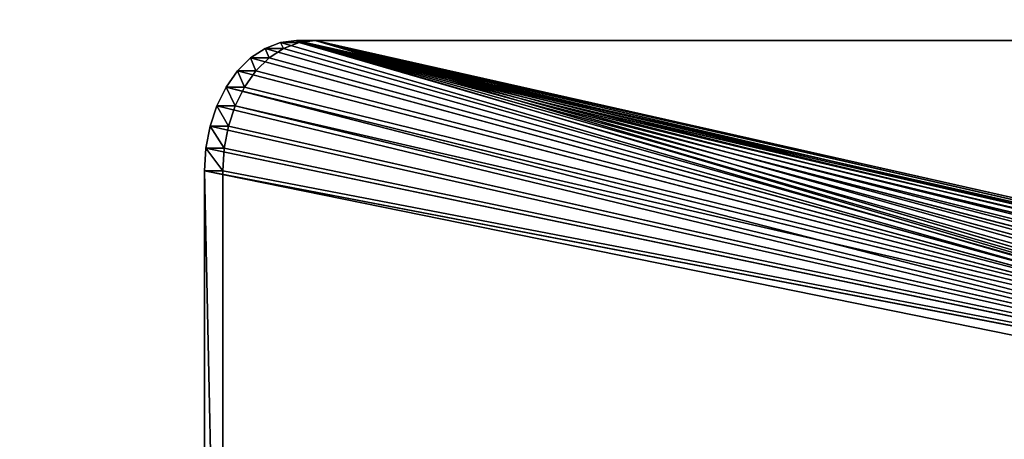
# Model space of a CAD drawing. Extents: x 0 to 30, y 0 to 8.
# Tile 53 of 256: x 3.2 to 7, y 2.5 to 4.1. Entities that reach past the tile are written whole.
import ezdxf

# ---------------------------------------------------------------- set-up
doc = ezdxf.new("R2010")
doc.units = 0
doc.header["$LTSCALE"] = 2.54
doc.layers.get('0').update_dxf_attribs({"color": 13, "linetype": 'CONTINUOUS'})

# ---------------------------------------------------------------- blocks, each defined once
blk = doc.blocks.new('PO____KA___AZIENKOWA_NAROZ')
at = {"color": 0}
for p, q in [((4.2426, 4.0082, 4.4426), (4.1812, 4.0006, 4.3812)), ((4.2426, 4.0082, 4.4426), (4.1812, 4.0006, 4.3812)), ((9.1536, 2.7332, 9.3536), (4.2426, 4.0082, 4.4426)), ((4.2426, 4.0082, 4.4426), (9.1288, 2.6832, 9.3288)), ((9.0994, 2.569, 9.2994), (4.2426, 4.0082, 4.4426)), ((9.0994, 2.569, 9.2994), (4.2426, 4.0082, 4.4426)), ((9.1106, 2.6279, 9.3106), (4.2426, 4.0082, 4.4426)), ((9.1106, 2.6279, 9.3106), (4.2426, 4.0082, 4.4426)), ((4.2426, 4.0082, 4.4426), (9.1288, 2.6832, 9.3288)), ((9.1841, 2.7764, 9.3841), (4.2426, 4.0082, 4.4426)), ((9.1536, 2.7332, 9.3536), (4.2426, 4.0082, 4.4426)), ((9.1841, 2.7764, 9.3841), (4.2426, 4.0082, 4.4426)), ((9.2194, 2.8113, 9.4194), (4.2426, 4.0082, 4.4426)), ((9.2194, 2.8113, 9.4194), (4.2426, 4.0082, 4.4426)), ((9.2585, 2.8371, 9.4585), (4.2426, 4.0082, 4.4426)), ((9.3002, 2.8529, 9.5002), (4.2426, 4.0082, 4.4426)), ((9.2585, 2.8371, 9.4585), (4.2426, 4.0082, 4.4426)), ((9.3002, 2.8529, 9.5002), (4.2426, 4.0082, 4.4426)), ((9.3431, 2.8582, 9.5431), (4.2426, 4.0082, 4.4426)), ((9.3431, 2.8582, 9.5431), (4.2426, 4.0082, 4.4426)), ((12.8787, 4.0082, 13.0787), (4.2426, 4.0082, 4.4426)), ((4.3134, 4.0082, 4.3719), (4.2426, 4.0082, 4.4426)), ((12.8787, 4.0082, 13.0787), (4.2426, 4.0082, 4.4426)), ((4.3134, 4.0082, 4.3719), (4.2426, 4.0082, 4.4426)), ((4.252, 4.0006, 4.3105), (4.2426, 4.0082, 4.4426)), ((4.252, 4.0006, 4.3105), (4.2426, 4.0082, 4.4426)), ((4.252, 4.0006, 4.3105), (4.3134, 4.0082, 4.3719)), ((4.252, 4.0006, 4.3105), (4.3134, 4.0082, 4.3719)), ((9.1995, 2.6832, 9.2581), (4.3134, 4.0082, 4.3719)), ((4.3134, 4.0082, 4.3719), (9.2243, 2.7332, 9.2828)), ((9.1995, 2.6832, 9.2581), (4.3134, 4.0082, 4.3719)), ((9.1813, 2.6279, 9.2399), (4.3134, 4.0082, 4.3719)), ((9.1813, 2.6279, 9.2399), (4.3134, 4.0082, 4.3719)), ((9.1701, 2.569, 9.2287), (4.3134, 4.0082, 4.3719)), ((9.2901, 2.8113, 9.3487), (4.3134, 4.0082, 4.3719)), ((4.3134, 4.0082, 4.3719), (9.3292, 2.8371, 9.3878)), ((9.2901, 2.8113, 9.3487), (4.3134, 4.0082, 4.3719)), ((9.2548, 2.7764, 9.3134), (4.3134, 4.0082, 4.3719)), ((9.2548, 2.7764, 9.3134), (4.3134, 4.0082, 4.3719)), ((4.3134, 4.0082, 4.3719), (9.2243, 2.7332, 9.2828)), ((9.1701, 2.569, 9.2287), (4.3134, 4.0082, 4.3719)), ((9.4139, 2.8582, 9.4724), (4.3134, 4.0082, 4.3719)), ((4.3134, 4.0082, 4.3719), (12.9494, 4.0082, 13.008)), ((9.4139, 2.8582, 9.4724), (4.3134, 4.0082, 4.3719)), ((9.3709, 2.8529, 9.4295), (4.3134, 4.0082, 4.3719)), ((9.3709, 2.8529, 9.4295), (4.3134, 4.0082, 4.3719)), ((4.3134, 4.0082, 4.3719), (9.3292, 2.8371, 9.3878)), ((4.3134, 4.0082, 4.3719), (12.9494, 4.0082, 13.008)), ((4.3134, 4.0082, 4.3719), (12.8787, 4.0082, 13.0787)), ((4.3134, 4.0082, 4.3719), (12.8787, 4.0082, 13.0787)), ((4.1217, 3.9781, 4.3217), (4.0659, 3.9413, 4.2659)), ((4.1217, 3.9781, 4.3217), (4.0659, 3.9413, 4.2659)), ((4.1812, 4.0006, 4.3812), (4.1217, 3.9781, 4.3217)), ((4.1812, 4.0006, 4.3812), (4.1217, 3.9781, 4.3217)), ((9.0994, 2.569, 9.2994), (4.1217, 3.9781, 4.3217)), ((9.0994, 2.569, 9.2994), (4.1217, 3.9781, 4.3217)), ((4.1924, 3.9781, 4.251), (4.1217, 3.9781, 4.3217)), ((4.1924, 3.9781, 4.251), (4.1217, 3.9781, 4.3217)), ((4.1366, 3.9413, 4.1952), (4.1217, 3.9781, 4.3217)), ((4.1366, 3.9413, 4.1952), (4.1217, 3.9781, 4.3217)), ((4.1366, 3.9413, 4.1952), (4.1924, 3.9781, 4.251)), ((4.1366, 3.9413, 4.1952), (4.1924, 3.9781, 4.251)), ((9.0994, 2.569, 9.2994), (4.1812, 4.0006, 4.3812)), ((9.0994, 2.569, 9.2994), (4.1812, 4.0006, 4.3812)), ((4.252, 4.0006, 4.3105), (4.1812, 4.0006, 4.3812)), ((4.252, 4.0006, 4.3105), (4.1812, 4.0006, 4.3812)), ((4.1924, 3.9781, 4.251), (4.1812, 4.0006, 4.3812)), ((4.1924, 3.9781, 4.251), (4.1812, 4.0006, 4.3812)), ((4.1924, 3.9781, 4.251), (4.252, 4.0006, 4.3105)), ((4.1924, 3.9781, 4.251), (4.252, 4.0006, 4.3105)), ((4.1924, 3.9781, 4.251), (9.1701, 2.569, 9.2287)), ((4.1924, 3.9781, 4.251), (9.1701, 2.569, 9.2287)), ((4.252, 4.0006, 4.3105), (9.1701, 2.569, 9.2287)), ((4.252, 4.0006, 4.3105), (9.1701, 2.569, 9.2287)), ((4.0659, 3.9413, 4.2659), (4.0154, 3.8913, 4.2154)), ((4.0659, 3.9413, 4.2659), (4.0154, 3.8913, 4.2154)), ((4.0659, 3.9413, 4.2659), (9.0994, 2.569, 9.2994)), ((4.0659, 3.9413, 4.2659), (9.0994, 2.569, 9.2994)), ((4.1366, 3.9413, 4.1952), (4.0659, 3.9413, 4.2659)), ((4.1366, 3.9413, 4.1952), (4.0659, 3.9413, 4.2659)), ((4.0861, 3.8913, 4.1447), (4.0659, 3.9413, 4.2659)), ((4.0861, 3.8913, 4.1447), (4.0659, 3.9413, 4.2659)), ((4.0861, 3.8913, 4.1447), (4.1366, 3.9413, 4.1952)), ((4.0861, 3.8913, 4.1447), (4.1366, 3.9413, 4.1952)), ((4.1366, 3.9413, 4.1952), (9.1701, 2.569, 9.2287)), ((4.1366, 3.9413, 4.1952), (9.1701, 2.569, 9.2287)), ((4.0154, 3.8913, 4.2154), (3.9718, 3.8296, 4.1718)), ((4.0154, 3.8913, 4.2154), (3.9718, 3.8296, 4.1718)), ((4.0154, 3.8913, 4.2154), (9.0994, 2.569, 9.2994)), ((4.0154, 3.8913, 4.2154), (9.0994, 2.569, 9.2994)), ((4.0861, 3.8913, 4.1447), (4.0154, 3.8913, 4.2154)), ((4.0861, 3.8913, 4.1447), (4.0154, 3.8913, 4.2154)), ((4.0425, 3.8296, 4.1011), (4.0154, 3.8913, 4.2154)), ((4.0425, 3.8296, 4.1011), (4.0154, 3.8913, 4.2154)), ((4.0425, 3.8296, 4.1011), (4.0861, 3.8913, 4.1447)), ((4.0425, 3.8296, 4.1011), (4.0861, 3.8913, 4.1447)), ((9.1701, 2.569, 9.2287), (4.0861, 3.8913, 4.1447)), ((9.1701, 2.569, 9.2287), (4.0861, 3.8913, 4.1447)), ((3.9718, 3.8296, 4.1718), (3.9365, 3.7582, 4.1365)), ((3.9718, 3.8296, 4.1718), (3.9365, 3.7582, 4.1365)), ((3.9718, 3.8296, 4.1718), (9.0994, 2.569, 9.2994)), ((3.9718, 3.8296, 4.1718), (9.0994, 2.569, 9.2994)), ((3.9718, 3.8296, 4.1718), (9.0957, 2.5082, 9.2957)), ((3.9718, 3.8296, 4.1718), (9.0957, 2.5082, 9.2957)), ((4.0425, 3.8296, 4.1011), (3.9718, 3.8296, 4.1718)), ((4.0425, 3.8296, 4.1011), (3.9718, 3.8296, 4.1718)), ((4.0072, 3.7582, 4.0657), (3.9718, 3.8296, 4.1718)), ((4.0072, 3.7582, 4.0657), (3.9718, 3.8296, 4.1718)), ((4.0072, 3.7582, 4.0657), (4.0425, 3.8296, 4.1011)), ((4.0072, 3.7582, 4.0657), (4.0425, 3.8296, 4.1011)), ((4.0425, 3.8296, 4.1011), (9.1701, 2.569, 9.2287)), ((4.0425, 3.8296, 4.1011), (9.1701, 2.569, 9.2287)), ((3.9365, 3.7582, 4.1365), (3.9104, 3.6792, 4.1104)), ((3.9365, 3.7582, 4.1365), (3.9104, 3.6792, 4.1104)), ((3.9365, 3.7582, 4.1365), (9.0957, 2.5082, 9.2957)), ((3.9365, 3.7582, 4.1365), (9.0957, 2.5082, 9.2957)), ((4.0072, 3.7582, 4.0657), (3.9365, 3.7582, 4.1365)), ((4.0072, 3.7582, 4.0657), (3.9365, 3.7582, 4.1365)), ((3.9811, 3.6792, 4.0397), (3.9365, 3.7582, 4.1365)), ((3.9811, 3.6792, 4.0397), (3.9365, 3.7582, 4.1365)), ((3.9811, 3.6792, 4.0397), (4.0072, 3.7582, 4.0657)), ((3.9811, 3.6792, 4.0397), (4.0072, 3.7582, 4.0657)), ((4.0072, 3.7582, 4.0657), (9.1664, 2.5082, 9.2249)), ((4.0072, 3.7582, 4.0657), (9.1664, 2.5082, 9.2249)), ((4.0072, 3.7582, 4.0657), (9.1701, 2.569, 9.2287)), ((4.0072, 3.7582, 4.0657), (9.1701, 2.569, 9.2287)), ((3.9104, 3.6792, 4.1104), (3.8945, 3.5951, 4.0945)), ((3.9104, 3.6792, 4.1104), (3.8945, 3.5951, 4.0945)), ((3.9104, 3.6792, 4.1104), (9.0957, 2.5082, 9.2957)), ((3.9104, 3.6792, 4.1104), (9.0957, 2.5082, 9.2957)), ((3.9811, 3.6792, 4.0397), (3.9104, 3.6792, 4.1104)), ((3.9811, 3.6792, 4.0397), (3.9104, 3.6792, 4.1104)), ((3.9652, 3.5951, 4.0237), (3.9104, 3.6792, 4.1104)), ((3.9652, 3.5951, 4.0237), (3.9104, 3.6792, 4.1104)), ((3.9652, 3.5951, 4.0237), (3.9811, 3.6792, 4.0397)), ((3.9652, 3.5951, 4.0237), (3.9811, 3.6792, 4.0397)), ((3.9811, 3.6792, 4.0397), (9.1664, 2.5082, 9.2249)), ((3.9811, 3.6792, 4.0397), (9.1664, 2.5082, 9.2249)), ((3.8945, 3.5951, 4.0945), (3.8891, 3.5082, 4.0891)), ((3.8945, 3.5951, 4.0945), (3.8891, 3.5082, 4.0891)), ((9.0957, 2.5082, 9.2957), (3.8945, 3.5951, 4.0945)), ((9.0957, 2.5082, 9.2957), (3.8945, 3.5951, 4.0945)), ((3.9652, 3.5951, 4.0237), (3.8945, 3.5951, 4.0945)), ((3.9652, 3.5951, 4.0237), (3.8945, 3.5951, 4.0945)), ((3.9598, 3.5082, 4.0184), (3.8945, 3.5951, 4.0945)), ((3.9598, 3.5082, 4.0184), (3.8945, 3.5951, 4.0945)), ((3.9598, 3.5082, 4.0184), (3.9652, 3.5951, 4.0237)), ((3.9598, 3.5082, 4.0184), (3.9652, 3.5951, 4.0237)), ((3.9652, 3.5951, 4.0237), (9.1664, 2.5082, 9.2249)), ((3.9652, 3.5951, 4.0237), (9.1664, 2.5082, 9.2249)), ((3.9598, 0.2082, 4.0184), (3.8891, 3.5082, 4.0891)), ((3.8891, 3.5082, 4.0891), (3.9598, 3.5082, 4.0184)), ((3.9598, 0.2082, 4.0184), (3.8891, 3.5082, 4.0891)), ((3.8891, 0.2082, 4.0891), (3.8891, 3.5082, 4.0891)), ((9.0994, 2.4475, 9.2994), (3.8891, 3.5082, 4.0891)), ((3.8891, 0.2082, 4.0891), (3.8891, 3.5082, 4.0891)), ((9.0994, 2.4475, 9.2994), (3.8891, 3.5082, 4.0891)), ((9.0957, 2.5082, 9.2957), (3.8891, 3.5082, 4.0891)), ((9.0957, 2.5082, 9.2957), (3.8891, 3.5082, 4.0891)), ((3.8891, 3.5082, 4.0891), (3.9598, 3.5082, 4.0184)), ((3.9598, 3.5082, 4.0184), (3.9598, 0.2082, 4.0184)), ((3.9598, 3.5082, 4.0184), (3.9598, 0.2082, 4.0184)), ((3.9598, 3.5082, 4.0184), (9.1664, 2.5082, 9.2249)), ((3.9598, 3.5082, 4.0184), (9.1664, 2.5082, 9.2249))]:
    blk.add_line(p, q, dxfattribs=at)
mesh = blk.add_polyface(dxfattribs=at)
corners = [(30, 0.2082), (0, 0.2082), (0.5, 8.0082)]
mesh.append_faces([[corners[k] for k in face] for face in [(0, 1, 2)]], dxfattribs={"color": 0})
mesh = blk.add_polyface(dxfattribs=at)
corners = [(29.5, 8.0082, 0.1), (0.5, 8.0082, 0.1), (0, 0.2082, 0.1)]
mesh.append_faces([[corners[k] for k in face] for face in [(0, 1, 2)]], dxfattribs={"color": 0})
mesh = blk.add_polyface(dxfattribs=at)
corners = [(30, 0.2082, 0.1), (29.5, 8.0082, 0.1), (0, 0.2082, 0.1)]
mesh.append_faces([[corners[k] for k in face] for face in [(0, 1, 2)]], dxfattribs={"color": 0})
mesh = blk.add_polyface(dxfattribs=at)
corners = [(30, 0.2082), (0.5, 8.0082), (29.5, 8.0082)]
mesh.append_faces([[corners[k] for k in face] for face in [(0, 1, 2)]], dxfattribs={"color": 0})
mesh = blk.add_polyface(dxfattribs=at)
corners = [(9.0994, 2.569, 9.2994), (4.2426, 4.0082, 4.4426), (4.1812, 4.0006, 4.3812)]
mesh.append_faces([[corners[k] for k in face] for face in [(0, 1, 2)]], dxfattribs={"color": 0})
mesh = blk.add_polyface(dxfattribs=at)
corners = [(4.2426, 4.0082, 4.4426), (4.252, 4.0006, 4.3105), (4.1812, 4.0006, 4.3812)]
mesh.append_faces([[corners[k] for k in face] for face in [(0, 1, 2)]], dxfattribs={"color": 0})
mesh = blk.add_polyface(dxfattribs=at)
corners = [(9.1536, 2.7332, 9.3536), (4.2426, 4.0082, 4.4426), (9.1288, 2.6832, 9.3288)]
mesh.append_faces([[corners[k] for k in face] for face in [(0, 1, 2)]], dxfattribs={"color": 0})
mesh = blk.add_polyface(dxfattribs=at)
corners = [(4.2426, 4.0082, 4.4426), (9.0994, 2.569, 9.2994), (9.1106, 2.6279, 9.3106)]
mesh.append_faces([[corners[k] for k in face] for face in [(0, 1, 2)]], dxfattribs={"color": 0})
mesh = blk.add_polyface(dxfattribs=at)
corners = [(4.2426, 4.0082, 4.4426), (9.1106, 2.6279, 9.3106), (9.1288, 2.6832, 9.3288)]
mesh.append_faces([[corners[k] for k in face] for face in [(0, 1, 2)]], dxfattribs={"color": 0})
mesh = blk.add_polyface(dxfattribs=at)
corners = [(4.2426, 4.0082, 4.4426), (9.1536, 2.7332, 9.3536), (9.1841, 2.7764, 9.3841)]
mesh.append_faces([[corners[k] for k in face] for face in [(0, 1, 2)]], dxfattribs={"color": 0})
mesh = blk.add_polyface(dxfattribs=at)
corners = [(9.2194, 2.8113, 9.4194), (4.2426, 4.0082, 4.4426), (9.1841, 2.7764, 9.3841)]
mesh.append_faces([[corners[k] for k in face] for face in [(0, 1, 2)]], dxfattribs={"color": 0})
mesh = blk.add_polyface(dxfattribs=at)
corners = [(4.2426, 4.0082, 4.4426), (9.2194, 2.8113, 9.4194), (9.2585, 2.8371, 9.4585)]
mesh.append_faces([[corners[k] for k in face] for face in [(0, 1, 2)]], dxfattribs={"color": 0})
mesh = blk.add_polyface(dxfattribs=at)
corners = [(4.2426, 4.0082, 4.4426), (9.2585, 2.8371, 9.4585), (9.3002, 2.8529, 9.5002)]
mesh.append_faces([[corners[k] for k in face] for face in [(0, 1, 2)]], dxfattribs={"color": 0})
mesh = blk.add_polyface(dxfattribs=at)
corners = [(9.3431, 2.8582, 9.5431), (4.2426, 4.0082, 4.4426), (9.3002, 2.8529, 9.5002)]
mesh.append_faces([[corners[k] for k in face] for face in [(0, 1, 2)]], dxfattribs={"color": 0})
mesh = blk.add_polyface(dxfattribs=at)
corners = [(12.8787, 4.0082, 13.0787), (4.2426, 4.0082, 4.4426), (9.3431, 2.8582, 9.5431)]
mesh.append_faces([[corners[k] for k in face] for face in [(0, 1, 2)]], dxfattribs={"color": 0})
mesh = blk.add_polyface(dxfattribs=at)
corners = [(12.8787, 4.0082, 13.0787), (4.3134, 4.0082, 4.3719), (4.2426, 4.0082, 4.4426)]
mesh.append_faces([[corners[k] for k in face] for face in [(0, 1, 2)]], dxfattribs={"color": 0})
mesh = blk.add_polyface(dxfattribs=at)
corners = [(4.2426, 4.0082, 4.4426), (4.3134, 4.0082, 4.3719), (4.252, 4.0006, 4.3105)]
mesh.append_faces([[corners[k] for k in face] for face in [(0, 1, 2)]], dxfattribs={"color": 0})
mesh = blk.add_polyface(dxfattribs=at)
corners = [(4.3134, 4.0082, 4.3719), (9.1701, 2.569, 9.2287), (4.252, 4.0006, 4.3105)]
mesh.append_faces([[corners[k] for k in face] for face in [(0, 1, 2)]], dxfattribs={"color": 0})
mesh = blk.add_polyface(dxfattribs=at)
corners = [(4.3134, 4.0082, 4.3719), (9.2243, 2.7332, 9.2828), (9.1995, 2.6832, 9.2581)]
mesh.append_faces([[corners[k] for k in face] for face in [(0, 1, 2)]], dxfattribs={"color": 0})
mesh = blk.add_polyface(dxfattribs=at)
corners = [(4.3134, 4.0082, 4.3719), (9.1995, 2.6832, 9.2581), (9.1813, 2.6279, 9.2399)]
mesh.append_faces([[corners[k] for k in face] for face in [(0, 1, 2)]], dxfattribs={"color": 0})
mesh = blk.add_polyface(dxfattribs=at)
corners = [(9.1813, 2.6279, 9.2399), (9.1701, 2.569, 9.2287), (4.3134, 4.0082, 4.3719)]
mesh.append_faces([[corners[k] for k in face] for face in [(0, 1, 2)]], dxfattribs={"color": 0})
mesh = blk.add_polyface(dxfattribs=at)
corners = [(9.3292, 2.8371, 9.3878), (9.2901, 2.8113, 9.3487), (4.3134, 4.0082, 4.3719)]
mesh.append_faces([[corners[k] for k in face] for face in [(0, 1, 2)]], dxfattribs={"color": 0})
mesh = blk.add_polyface(dxfattribs=at)
corners = [(9.2901, 2.8113, 9.3487), (9.2548, 2.7764, 9.3134), (4.3134, 4.0082, 4.3719)]
mesh.append_faces([[corners[k] for k in face] for face in [(0, 1, 2)]], dxfattribs={"color": 0})
mesh = blk.add_polyface(dxfattribs=at)
corners = [(9.2548, 2.7764, 9.3134), (9.2243, 2.7332, 9.2828), (4.3134, 4.0082, 4.3719)]
mesh.append_faces([[corners[k] for k in face] for face in [(0, 1, 2)]], dxfattribs={"color": 0})
mesh = blk.add_polyface(dxfattribs=at)
corners = [(12.9494, 4.0082, 13.008), (9.4139, 2.8582, 9.4724), (4.3134, 4.0082, 4.3719)]
mesh.append_faces([[corners[k] for k in face] for face in [(0, 1, 2)]], dxfattribs={"color": 0})
mesh = blk.add_polyface(dxfattribs=at)
corners = [(9.4139, 2.8582, 9.4724), (9.3709, 2.8529, 9.4295), (4.3134, 4.0082, 4.3719)]
mesh.append_faces([[corners[k] for k in face] for face in [(0, 1, 2)]], dxfattribs={"color": 0})
mesh = blk.add_polyface(dxfattribs=at)
corners = [(9.3709, 2.8529, 9.4295), (9.3292, 2.8371, 9.3878), (4.3134, 4.0082, 4.3719)]
mesh.append_faces([[corners[k] for k in face] for face in [(0, 1, 2)]], dxfattribs={"color": 0})
mesh = blk.add_polyface(dxfattribs=at)
corners = [(12.8787, 4.0082, 13.0787), (12.9494, 4.0082, 13.008), (4.3134, 4.0082, 4.3719)]
mesh.append_faces([[corners[k] for k in face] for face in [(0, 1, 2)]], dxfattribs={"color": 0})
mesh = blk.add_polyface(dxfattribs=at)
corners = [(9.0994, 2.569, 9.2994), (4.1217, 3.9781, 4.3217), (4.0659, 3.9413, 4.2659)]
mesh.append_faces([[corners[k] for k in face] for face in [(0, 1, 2)]], dxfattribs={"color": 0})
mesh = blk.add_polyface(dxfattribs=at)
corners = [(4.1217, 3.9781, 4.3217), (4.1366, 3.9413, 4.1952), (4.0659, 3.9413, 4.2659)]
mesh.append_faces([[corners[k] for k in face] for face in [(0, 1, 2)]], dxfattribs={"color": 0})
mesh = blk.add_polyface(dxfattribs=at)
corners = [(9.0994, 2.569, 9.2994), (4.1812, 4.0006, 4.3812), (4.1217, 3.9781, 4.3217)]
mesh.append_faces([[corners[k] for k in face] for face in [(0, 1, 2)]], dxfattribs={"color": 0})
mesh = blk.add_polyface(dxfattribs=at)
corners = [(4.1812, 4.0006, 4.3812), (4.1924, 3.9781, 4.251), (4.1217, 3.9781, 4.3217)]
mesh.append_faces([[corners[k] for k in face] for face in [(0, 1, 2)]], dxfattribs={"color": 0})
mesh = blk.add_polyface(dxfattribs=at)
corners = [(4.1217, 3.9781, 4.3217), (4.1924, 3.9781, 4.251), (4.1366, 3.9413, 4.1952)]
mesh.append_faces([[corners[k] for k in face] for face in [(0, 1, 2)]], dxfattribs={"color": 0})
mesh = blk.add_polyface(dxfattribs=at)
corners = [(9.1701, 2.569, 9.2287), (4.1366, 3.9413, 4.1952), (4.1924, 3.9781, 4.251)]
mesh.append_faces([[corners[k] for k in face] for face in [(0, 1, 2)]], dxfattribs={"color": 0})
mesh = blk.add_polyface(dxfattribs=at)
corners = [(4.1812, 4.0006, 4.3812), (4.252, 4.0006, 4.3105), (4.1924, 3.9781, 4.251)]
mesh.append_faces([[corners[k] for k in face] for face in [(0, 1, 2)]], dxfattribs={"color": 0})
mesh = blk.add_polyface(dxfattribs=at)
corners = [(4.252, 4.0006, 4.3105), (9.1701, 2.569, 9.2287), (4.1924, 3.9781, 4.251)]
mesh.append_faces([[corners[k] for k in face] for face in [(0, 1, 2)]], dxfattribs={"color": 0})
mesh = blk.add_polyface(dxfattribs=at)
corners = [(9.0994, 2.569, 9.2994), (4.0659, 3.9413, 4.2659), (4.0154, 3.8913, 4.2154)]
mesh.append_faces([[corners[k] for k in face] for face in [(0, 1, 2)]], dxfattribs={"color": 0})
mesh = blk.add_polyface(dxfattribs=at)
corners = [(4.0659, 3.9413, 4.2659), (4.0861, 3.8913, 4.1447), (4.0154, 3.8913, 4.2154)]
mesh.append_faces([[corners[k] for k in face] for face in [(0, 1, 2)]], dxfattribs={"color": 0})
mesh = blk.add_polyface(dxfattribs=at)
corners = [(4.0659, 3.9413, 4.2659), (4.1366, 3.9413, 4.1952), (4.0861, 3.8913, 4.1447)]
mesh.append_faces([[corners[k] for k in face] for face in [(0, 1, 2)]], dxfattribs={"color": 0})
mesh = blk.add_polyface(dxfattribs=at)
corners = [(4.1366, 3.9413, 4.1952), (9.1701, 2.569, 9.2287), (4.0861, 3.8913, 4.1447)]
mesh.append_faces([[corners[k] for k in face] for face in [(0, 1, 2)]], dxfattribs={"color": 0})
mesh = blk.add_polyface(dxfattribs=at)
corners = [(4.0154, 3.8913, 4.2154), (3.9718, 3.8296, 4.1718), (9.0994, 2.569, 9.2994)]
mesh.append_faces([[corners[k] for k in face] for face in [(0, 1, 2)]], dxfattribs={"color": 0})
mesh = blk.add_polyface(dxfattribs=at)
corners = [(4.0154, 3.8913, 4.2154), (4.0425, 3.8296, 4.1011), (3.9718, 3.8296, 4.1718)]
mesh.append_faces([[corners[k] for k in face] for face in [(0, 1, 2)]], dxfattribs={"color": 0})
mesh = blk.add_polyface(dxfattribs=at)
corners = [(4.0154, 3.8913, 4.2154), (4.0861, 3.8913, 4.1447), (4.0425, 3.8296, 4.1011)]
mesh.append_faces([[corners[k] for k in face] for face in [(0, 1, 2)]], dxfattribs={"color": 0})
mesh = blk.add_polyface(dxfattribs=at)
corners = [(4.0861, 3.8913, 4.1447), (9.1701, 2.569, 9.2287), (4.0425, 3.8296, 4.1011)]
mesh.append_faces([[corners[k] for k in face] for face in [(0, 1, 2)]], dxfattribs={"color": 0})
mesh = blk.add_polyface(dxfattribs=at)
corners = [(3.9718, 3.8296, 4.1718), (3.9365, 3.7582, 4.1365), (9.0957, 2.5082, 9.2957)]
mesh.append_faces([[corners[k] for k in face] for face in [(0, 1, 2)]], dxfattribs={"color": 0})
mesh = blk.add_polyface(dxfattribs=at)
corners = [(3.9718, 3.8296, 4.1718), (4.0072, 3.7582, 4.0657), (3.9365, 3.7582, 4.1365)]
mesh.append_faces([[corners[k] for k in face] for face in [(0, 1, 2)]], dxfattribs={"color": 0})
mesh = blk.add_polyface(dxfattribs=at)
corners = [(9.0994, 2.569, 9.2994), (3.9718, 3.8296, 4.1718), (9.0957, 2.5082, 9.2957)]
mesh.append_faces([[corners[k] for k in face] for face in [(0, 1, 2)]], dxfattribs={"color": 0})
mesh = blk.add_polyface(dxfattribs=at)
corners = [(4.0425, 3.8296, 4.1011), (4.0072, 3.7582, 4.0657), (3.9718, 3.8296, 4.1718)]
mesh.append_faces([[corners[k] for k in face] for face in [(0, 1, 2)]], dxfattribs={"color": 0})
mesh = blk.add_polyface(dxfattribs=at)
corners = [(4.0425, 3.8296, 4.1011), (9.1701, 2.569, 9.2287), (4.0072, 3.7582, 4.0657)]
mesh.append_faces([[corners[k] for k in face] for face in [(0, 1, 2)]], dxfattribs={"color": 0})
mesh = blk.add_polyface(dxfattribs=at)
corners = [(9.0957, 2.5082, 9.2957), (3.9365, 3.7582, 4.1365), (3.9104, 3.6792, 4.1104)]
mesh.append_faces([[corners[k] for k in face] for face in [(0, 1, 2)]], dxfattribs={"color": 0})
mesh = blk.add_polyface(dxfattribs=at)
corners = [(3.9811, 3.6792, 4.0397), (3.9104, 3.6792, 4.1104), (3.9365, 3.7582, 4.1365)]
mesh.append_faces([[corners[k] for k in face] for face in [(0, 1, 2)]], dxfattribs={"color": 0})
mesh = blk.add_polyface(dxfattribs=at)
corners = [(4.0072, 3.7582, 4.0657), (3.9811, 3.6792, 4.0397), (3.9365, 3.7582, 4.1365)]
mesh.append_faces([[corners[k] for k in face] for face in [(0, 1, 2)]], dxfattribs={"color": 0})
mesh = blk.add_polyface(dxfattribs=at)
corners = [(9.1664, 2.5082, 9.2249), (3.9811, 3.6792, 4.0397), (4.0072, 3.7582, 4.0657)]
mesh.append_faces([[corners[k] for k in face] for face in [(0, 1, 2)]], dxfattribs={"color": 0})
mesh = blk.add_polyface(dxfattribs=at)
corners = [(4.0072, 3.7582, 4.0657), (9.1701, 2.569, 9.2287), (9.1664, 2.5082, 9.2249)]
mesh.append_faces([[corners[k] for k in face] for face in [(0, 1, 2)]], dxfattribs={"color": 0})
mesh = blk.add_polyface(dxfattribs=at)
corners = [(3.9104, 3.6792, 4.1104), (3.8945, 3.5951, 4.0945), (9.0957, 2.5082, 9.2957)]
mesh.append_faces([[corners[k] for k in face] for face in [(0, 1, 2)]], dxfattribs={"color": 0})
mesh = blk.add_polyface(dxfattribs=at)
corners = [(3.9652, 3.5951, 4.0237), (3.8945, 3.5951, 4.0945), (3.9104, 3.6792, 4.1104)]
mesh.append_faces([[corners[k] for k in face] for face in [(0, 1, 2)]], dxfattribs={"color": 0})
mesh = blk.add_polyface(dxfattribs=at)
corners = [(3.9811, 3.6792, 4.0397), (3.9652, 3.5951, 4.0237), (3.9104, 3.6792, 4.1104)]
mesh.append_faces([[corners[k] for k in face] for face in [(0, 1, 2)]], dxfattribs={"color": 0})
mesh = blk.add_polyface(dxfattribs=at)
corners = [(3.9811, 3.6792, 4.0397), (9.1664, 2.5082, 9.2249), (3.9652, 3.5951, 4.0237)]
mesh.append_faces([[corners[k] for k in face] for face in [(0, 1, 2)]], dxfattribs={"color": 0})
mesh = blk.add_polyface(dxfattribs=at)
corners = [(9.0957, 2.5082, 9.2957), (3.8945, 3.5951, 4.0945), (3.8891, 3.5082, 4.0891)]
mesh.append_faces([[corners[k] for k in face] for face in [(0, 1, 2)]], dxfattribs={"color": 0})
mesh = blk.add_polyface(dxfattribs=at)
corners = [(3.9598, 3.5082, 4.0184), (3.8891, 3.5082, 4.0891), (3.8945, 3.5951, 4.0945)]
mesh.append_faces([[corners[k] for k in face] for face in [(0, 1, 2)]], dxfattribs={"color": 0})
mesh = blk.add_polyface(dxfattribs=at)
corners = [(3.9652, 3.5951, 4.0237), (3.9598, 3.5082, 4.0184), (3.8945, 3.5951, 4.0945)]
mesh.append_faces([[corners[k] for k in face] for face in [(0, 1, 2)]], dxfattribs={"color": 0})
mesh = blk.add_polyface(dxfattribs=at)
corners = [(3.9652, 3.5951, 4.0237), (9.1664, 2.5082, 9.2249), (3.9598, 3.5082, 4.0184)]
mesh.append_faces([[corners[k] for k in face] for face in [(0, 1, 2)]], dxfattribs={"color": 0})
mesh = blk.add_polyface(dxfattribs=at)
corners = [(3.9598, 0.2082, 4.0184), (3.8891, 3.5082, 4.0891), (3.9598, 3.5082, 4.0184)]
mesh.append_faces([[corners[k] for k in face] for face in [(0, 1, 2)]], dxfattribs={"color": 0})
mesh = blk.add_polyface(dxfattribs=at)
corners = [(3.9598, 0.2082, 4.0184), (3.8891, 0.2082, 4.0891), (3.8891, 3.5082, 4.0891)]
mesh.append_faces([[corners[k] for k in face] for face in [(0, 1, 2)]], dxfattribs={"color": 0})
mesh = blk.add_polyface(dxfattribs=at)
corners = [(9.0994, 2.4475, 9.2994), (3.8891, 3.5082, 4.0891), (3.8891, 0.2082, 4.0891)]
mesh.append_faces([[corners[k] for k in face] for face in [(0, 1, 2)]], dxfattribs={"color": 0})
mesh = blk.add_polyface(dxfattribs=at)
corners = [(3.8891, 3.5082, 4.0891), (9.0994, 2.4475, 9.2994), (9.0957, 2.5082, 9.2957)]
mesh.append_faces([[corners[k] for k in face] for face in [(0, 1, 2)]], dxfattribs={"color": 0})
mesh = blk.add_polyface(dxfattribs=at)
corners = [(3.9598, 3.5082, 4.0184), (9.1664, 2.5082, 9.2249), (3.9598, 0.2082, 4.0184)]
mesh.append_faces([[corners[k] for k in face] for face in [(0, 1, 2)]], dxfattribs={"color": 0})
mesh = blk.add_polyface(dxfattribs=at)
corners = [(9.1664, 2.5082, 9.2249), (9.1701, 2.4475, 9.2287), (3.9598, 0.2082, 4.0184)]
mesh.append_faces([[corners[k] for k in face] for face in [(0, 1, 2)]], dxfattribs={"color": 0})

msp = doc.modelspace()

# ---------------------------------------------------------------- block references
at = {"color": 0}
msp.add_blockref('PO____KA___AZIENKOWA_NAROZ', (0, 0), dxfattribs=at)

doc.saveas('drawing.dxf')
